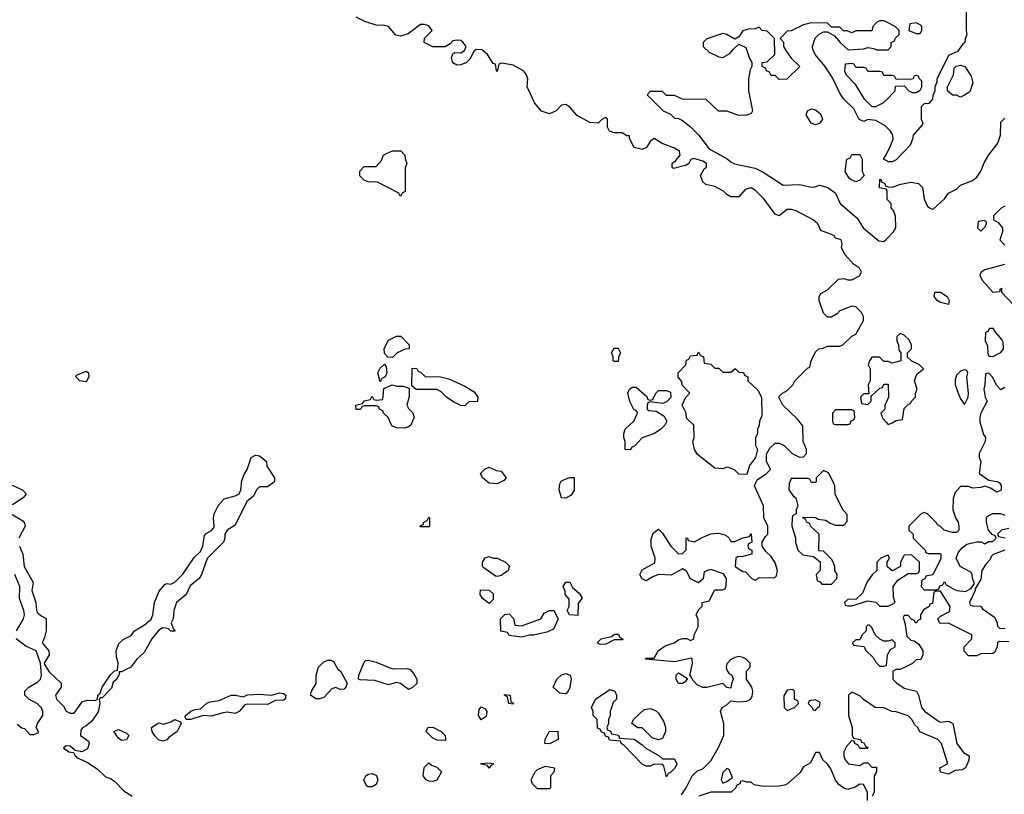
# Model space of a CAD drawing. Header units: inches. Extents: x 2701622 to 2964296, y 496201 to 720542.
# Tile 135 of 256: x 2785700 to 2790587, y 666159 to 670003. Entities that reach past the tile are written whole.
import ezdxf

# ---------------------------------------------------------------- set-up
doc = ezdxf.new("R2010")
doc.units = ezdxf.units.IN
doc.header["$MEASUREMENT"] = 0
for name, color, linetype in [('C7686', 7, 'Continuous'), ('C7687', 7, 'Continuous'), ('C7696', 7, 'Continuous'), ('C7697', 7, 'Continuous')]:
    doc.layers.add(name, color=color, linetype=linetype)

msp = doc.modelspace()

# ---------------------------------------------------------------- linework, layer by layer
at = {"layer": 'C7686', "color": 4, "elevation": 8}
for points in [[(2788984.7, 666155.3), (2789008.7, 666190), (2789038, 666250), (2789064.7, 666275.3), (2789090, 666284.7), (2789130, 666324.7), (2789168.9, 666391.1), (2789195.3, 666450), (2789195.3, 666510), (2789178, 666570), (2789186, 666590), (2789210, 666602), (2789230, 666622), (2789270, 666618), (2789310, 666621), (2789328, 666630), (2789336.5, 666643.5), (2789339, 666670), (2789334, 666690), (2789308, 666730), (2789308, 666770), (2789326, 666790), (2789326, 666810), (2789306, 666830), (2789290, 666838), (2789270, 666842), (2789250, 666838), (2789230, 666828), (2789210, 666806), (2789206, 666790), (2789210, 666774), (2789219.6, 666759.6), (2789234, 666750), (2789242, 666730), (2789232.7, 666707.3), (2789230, 666686), (2789210, 666688), (2789190, 666708), (2789110, 666689), (2789090, 666689), (2789062.7, 666702.7), (2789043.1, 666723.1), (2789030, 666746), (2789026, 666746), (2789039, 666810), (2789038, 666830), (2789034, 666834), (2788950, 666815.3), (2788806, 666830), (2788810, 666834), (2788850, 666834), (2788868.7, 666870), (2788904.1, 666895.9), (2788949.1, 666910.9), (2788970, 666924.7), (2788990, 666931.3), (2789011.3, 666931.3), (2789030, 666922), (2789046, 666930), (2789048, 666950), (2789068, 666990), (2789067.3, 667027.3), (2789058, 667050), (2789070, 667074), (2789087.3, 667092.7), (2789088, 667110), (2789122, 667118), (2789150, 667174), (2789190, 667174), (2789202, 667178), (2789207.3, 667192.7), (2789208, 667230), (2789192.9, 667252.9), (2789130, 667274), (2789114, 667270), (2789098, 667262), (2789092.7, 667227.3), (2789070, 667208), (2789030, 667228), (2789010, 667266), (2788990, 667278), (2788933.7, 667246.3), (2788870, 667248.7), (2788842, 667238), (2788810, 667218), (2788790, 667228), (2788778, 667250), (2788790, 667272), (2788853.2, 667306.8), (2788854, 667330), (2788834, 667390), (2788834.6, 667425.4), (2788844.7, 667455.3), (2788870, 667474), (2788890, 667454), (2788931.3, 667390), (2788970, 667352), (2788990, 667354), (2789007.3, 667372.7), (2789008, 667432), (2789014, 667430), (2789018, 667418), (2789050, 667412), (2789086.8, 667433.2), (2789130, 667450.7), (2789170, 667454.8), (2789205.4, 667445.4), (2789222, 667430), (2789230, 667414), (2789250, 667414), (2789290, 667432), (2789322, 667438), (2789330, 667452), (2789334, 667410), (2789318, 667402), (2789314, 667390), (2789318, 667378), (2789334, 667370), (2789334, 667350), (2789290, 667338), (2789263.6, 667336.4), (2789254, 667330), (2789252, 667290), (2789290, 667264.7), (2789302, 667262), (2789334, 667230), (2789350, 667222), (2789370, 667234), (2789447.3, 667232.7), (2789456.4, 667243.6), (2789462, 667270), (2789450, 667308), (2789430, 667338), (2789403.1, 667363.1), (2789386, 667390), (2789386, 667410), (2789401.2, 667438.8), (2789414, 667450), (2789414, 667490), (2789394, 667530), (2789392.7, 667590), (2789348, 667690), (2789360.2, 667719.8), (2789406, 667750), (2789426, 667770), (2789407.3, 667812.7), (2789407.3, 667847.3), (2789423.1, 667876.9), (2789450, 667902), (2789470, 667902), (2789494, 667890), (2789534, 667850), (2789570, 667832), (2789590, 667834), (2789606, 667850), (2789606, 667870), (2789588, 667910), (2789587.3, 667987.3), (2789560.4, 668020.4), (2789488, 668090), (2789468, 668130), (2789470, 668134), (2789486, 668150), (2789510, 668162), (2789538, 668190), (2789548, 668210), (2789570, 668234), (2789610, 668274), (2789622, 668278), (2789628, 668310), (2789650, 668354), (2789666, 668370), (2789687.3, 668372.7), (2789710, 668382), (2789770, 668382), (2789786, 668390), (2789830, 668432), (2789850, 668442), (2789888, 668510), (2789888, 668530), (2789878, 668550), (2789850, 668578), (2789830, 668582), (2789770, 668558), (2789756.9, 668543.1), (2789730, 668526), (2789710, 668526), (2789690, 668546), (2789668.7, 668610), (2789668, 668630), (2789676.4, 668643.6), (2789710, 668662), (2789764.7, 668715.3), (2789790, 668718), (2789810, 668711.3), (2789830, 668711.3), (2789868.4, 668731.6), (2789878, 668750), (2789868, 668770), (2789838, 668790), (2789796.5, 668836.5), (2789779, 668870), (2789782, 668890), (2789778, 668910), (2789750, 668918), (2789742, 668930), (2789730, 668937.2), (2789676.5, 668956.5), (2789661.2, 668990), (2789639, 669010), (2789553.8, 669053.8), (2789530, 669060.9), (2789510, 669061.2), (2789470.5, 669029.5), (2789450, 669037.2), (2789393.8, 669113.8), (2789353.4, 669153.4), (2789330, 669169.3), (2789300.5, 669159.5), (2789270, 669124), (2789230, 669124), (2789210, 669135.3), (2789192.7, 669152.7), (2789150, 669175.3), (2789105.6, 669185.6), (2789090, 669198), (2789079.3, 669230), (2789097.2, 669262.8), (2789108.4, 669271.6), (2789108.7, 669290), (2789090, 669301.2), (2789046, 669314), (2789031, 669309), (2789021, 669290), (2789010, 669281.2), (2788944.7, 669264.7), (2788938, 669270), (2788938, 669290), (2788956.5, 669303.5), (2788979, 669330), (2788975.3, 669350), (2788950, 669365.2), (2788889.3, 669389.3), (2788850, 669413.2), (2788830, 669398), (2788810.8, 669369.2), (2788790, 669358), (2788750, 669368.7), (2788726, 669414), (2788726, 669426), (2788714, 669426), (2788690, 669442), (2788650, 669442), (2788628, 669450), (2788618, 669470), (2788618, 669510), (2788610, 669518), (2788590, 669508), (2788570.9, 669489.1), (2788530, 669493.2), (2788467.2, 669527.2), (2788430, 669568.7), (2788410, 669582), (2788390, 669578), (2788362, 669550), (2788330, 669535.3), (2788290, 669549), (2788255.3, 669590), (2788234.6, 669634.6), (2788219, 669670), (2788222, 669710), (2788215.3, 669730), (2788201.2, 669750), (2788150, 669778), (2788092.7, 669787.3), (2788078, 669782), (2788070, 669746), (2788066, 669750), (2788062, 669782), (2788050, 669786), (2788022, 669830), (2787993.8, 669853.8), (2787965.2, 669854.8), (2787954.4, 669845.6), (2787933.7, 669806.3), (2787918, 669790), (2787890, 669779), (2787870, 669778), (2787849.1, 669789.1), (2787844, 669816), (2787850, 669834), (2787860.4, 669839.6), (2787890, 669838), (2787908, 669850), (2787915.3, 669870), (2787902, 669890), (2787890, 669899), (2787870, 669902), (2787850, 669898), (2787836.9, 669883.1), (2787811.3, 669868.7), (2787750, 669868), (2787708, 669890), (2787709, 669911), (2787748, 669950), (2787730, 669972.7), (2787710, 669979), (2787690, 669979), (2787627.5, 669932.5), (2787590, 669921.2), (2787567, 669927), (2787530, 669968.7), (2787510, 669974), (2787470, 669975.3), (2787413.6, 669993.6), (2787400.7, 670000)], [(2790000, 669993), (2789990, 669998), (2789970, 669998), (2789954, 669990), (2789934, 669970), (2789930, 669948), (2789850, 669948), (2789830, 669938), (2789807.3, 669947.3), (2789788.4, 669948.4), (2789770, 669966), (2789730, 669966), (2789710, 669986), (2789630, 669988), (2789590, 669978), (2789530, 669948), (2789510, 669946), (2789474, 669910), (2789491.6, 669891.6), (2789492, 669870), (2789502, 669850), (2789530, 669812), (2789572, 669770), (2789507.3, 669707.3), (2789470, 669706), (2789450, 669726), (2789430, 669726), (2789422, 669742), (2789406, 669750), (2789402, 669762), (2789386, 669770), (2789386, 669790), (2789410, 669794), (2789448, 669830), (2789446, 669910), (2789410, 669946), (2789386, 669950), (2789370, 669966), (2789350, 669958), (2789316.4, 669956.4), (2789290, 669948), (2789270, 669918), (2789250, 669906), (2789210, 669928.7), (2789190, 669934), (2789110, 669908), (2789092, 669890), (2789092, 669870), (2789122, 669842), (2789170, 669818), (2789190, 669816), (2789225.6, 669834.4), (2789242.7, 669857.3), (2789270, 669882), (2789304.7, 669864.7), (2789322, 669810), (2789334, 669790), (2789334, 669770), (2789325.4, 669754.6), (2789318, 669710), (2789318, 669650), (2789338, 669550), (2789330, 669538), (2789311.1, 669528.9), (2789270, 669528), (2789210, 669548.7), (2789168.9, 669548.9), (2789107.3, 669607.3), (2788990, 669608), (2788950, 669626), (2788910, 669626), (2788890, 669646), (2788830, 669646), (2788814, 669630), (2788894, 669550), (2788930, 669534), (2788950, 669514), (2788970, 669512), (2788990, 669502), (2789030, 669472), (2789070, 669431.3), (2789122.4, 669362.4), (2789212.2, 669312.2), (2789230, 669297.3), (2789248.1, 669288.1), (2789350, 669266.8), (2789390, 669246.8), (2789490, 669181), (2789570, 669184.7), (2789630, 669172), (2789647.3, 669172.7), (2789670, 669182), (2789710.9, 669170.9), (2789750, 669142), (2789772, 669090), (2789857.3, 669017.3), (2789886, 668970), (2789964.9, 668904.9), (2789990, 668902), (2790000, 668912)], [(2790000, 669471.2), (2789995.5, 669475.5), (2789950, 669502), (2789910, 669508), (2789890, 669498), (2789867.3, 669507.3), (2789840.4, 669560.4), (2789790, 669608), (2789770, 669638), (2789734, 669714), (2789698, 669770), (2789648, 669830), (2789636.4, 669856.4), (2789635.3, 669870), (2789649, 669911), (2789668.7, 669931.3), (2789690, 669942), (2789710, 669942), (2789743.6, 669923.6), (2789772, 669890), (2789812.7, 669852.7), (2789890, 669858), (2789910, 669864.7), (2789939.6, 669859.6), (2789952.7, 669852.7), (2790000, 669853.8)], [(2790000, 669726), (2789990, 669726), (2789982, 669742), (2789970, 669746), (2789910, 669746), (2789902, 669762), (2789890, 669766), (2789850, 669766), (2789842, 669782), (2789830, 669786), (2789798, 669782), (2789794, 669750), (2789802, 669730), (2789845.4, 669685.4), (2789890, 669612), (2789930, 669572), (2789950, 669572), (2789970, 669582), (2789986, 669590), (2790000, 669604)], [(2790000, 669303.5), (2789988, 669310), (2790000, 669332.8)], [(2790000, 669162.4), (2789968.4, 669168.4), (2789968.9, 669211.1), (2789974, 669210), (2789978, 669198), (2789994, 669190), (2789998, 669178), (2790000, 669177.3)], [(2790000, 668306), (2789990, 668306), (2789967.3, 668327.3), (2789930, 668328), (2789918, 668310), (2789912, 668290), (2789922, 668270), (2789922, 668210), (2789912, 668190), (2789914, 668146), (2789890, 668146), (2789874, 668130), (2789878, 668098), (2789910, 668094), (2789926, 668110), (2789926, 668134), (2789970, 668174), (2789982, 668178), (2789990, 668194), (2790000, 668194)], [(2790000, 668103.3), (2789994, 668090), (2789994, 668070), (2789974, 668050), (2789983.6, 668023.6), (2790000, 668005.2)], [(2785699.3, 667390), (2785716.3, 667350), (2785722.8, 667290), (2785766.8, 667210), (2785760.5, 667170), (2785780.7, 667110), (2785782.8, 667070), (2785790, 667058), (2785810, 667042), (2785831.3, 667031.3), (2785831.3, 666970), (2785823.5, 666936.5), (2785811, 666910), (2785844.7, 666870), (2785846, 666850), (2785822, 666810), (2785823.6, 666803.6), (2785847.1, 666767.1), (2785906, 666710), (2785906, 666690), (2785878, 666650), (2785882, 666630), (2785916.8, 666596.8), (2785930, 666572), (2785950, 666562), (2785970, 666562), (2786010, 666618), (2786034.6, 666625.4), (2786075.3, 666624.7), (2786086, 666630), (2786088, 666650), (2786099, 666661), (2786108.7, 666690), (2786150, 666752), (2786170, 666772), (2786186, 666774), (2786188, 666810), (2786180.2, 666840.2), (2786179, 666870), (2786192.9, 666907.1), (2786212.9, 666927.1), (2786253.6, 666946.4), (2786269.4, 666970.6), (2786320.1, 666999.9), (2786352, 667028), (2786361.2, 667050), (2786369.2, 667110), (2786392.9, 667167.1), (2786420.2, 667199.8), (2786430, 667204.7), (2786450, 667201), (2786470, 667211.3), (2786510, 667251.3), (2786565.8, 667334.2), (2786597, 667363), (2786609.2, 667390), (2786617.2, 667442.8), (2786626.3, 667453.7), (2786652.7, 667467.3), (2786661.2, 667478.8), (2786665.2, 667490), (2786662.7, 667530), (2786666, 667550), (2786686.8, 667593.2), (2786715.1, 667624.9), (2786770, 667639.1), (2786789, 667650), (2786798, 667670), (2786803.2, 667716.8), (2786813.6, 667746.4), (2786829.1, 667770.9), (2786849.2, 667830), (2786870, 667841), (2786890, 667838), (2786924.7, 667810), (2786927.1, 667787.1), (2786964.7, 667730), (2786964.7, 667710), (2786930, 667684), (2786890, 667684), (2786876, 667670), (2786861, 667639), (2786827.5, 667612.5), (2786770, 667494), (2786730, 667468.7), (2786718.8, 667450), (2786718.8, 667430), (2786711, 667410), (2786630.6, 667329.4), (2786602.8, 667250), (2786591, 667230), (2786546.2, 667193.8), (2786526, 667150), (2786478, 667110), (2786464.7, 667070), (2786462, 667030), (2786452, 667010), (2786462, 666982), (2786472, 666968), (2786450, 666968), (2786439, 666979), (2786423.1, 666983.1), (2786410, 666984), (2786390, 666974), (2786356, 666930), (2786317.5, 666862.5), (2786281, 666830), (2786251.1, 666788.9), (2786206, 666766), (2786194, 666766), (2786194, 666754), (2786182, 666730), (2786164.7, 666715.3), (2786155.3, 666684.7), (2786110, 666638), (2786102, 666638), (2786094, 666630), (2786098, 666610), (2786090, 666568), (2786058, 666522), (2786030, 666498), (2786011.6, 666488.4), (2786003.6, 666476.4), (2786002, 666450), (2786042, 666422), (2786044.7, 666410), (2786035.9, 666384.1), (2786009.2, 666369.2), (2785975.3, 666375.3), (2785950, 666397.2), (2785930, 666399), (2785918, 666390), (2785944.7, 666370), (2785966.8, 666366.8), (2785974.8, 666350), (2785990, 666337.3), (2786036, 666316), (2786084.6, 666284.6), (2786125.5, 666245.5), (2786150, 666237.1), (2786170, 666223), (2786216.4, 666176.4), (2786258.8, 666150)], [(2785610, 667716), (2785714, 667670), (2785732, 667650), (2785718, 667630), (2785664.4, 667595.6)], [(2785657.3, 667550), (2785715.2, 667515.2), (2785723.5, 667503.5), (2785726.8, 667490), (2785695.5, 667430)], [(2790000, 667341.6), (2789974, 667330), (2789954, 667310), (2789954, 667270), (2789931.6, 667248.4), (2789906.4, 667213.6), (2789883.6, 667156.4), (2789852.7, 667127.3), (2789810, 667126), (2789794, 667110), (2789798, 667098), (2789810, 667094), (2789830, 667094), (2789910, 667118), (2789950, 667112), (2789970, 667092), (2790000, 667092)], [(2785684, 666970), (2785719, 667030), (2785724, 667050), (2785721.2, 667070), (2785699.6, 667130), (2785700.7, 667190), (2785675.1, 667250)], [(2790000, 666918), (2789990, 666918), (2789970, 666928), (2789946, 666950), (2789930, 666986), (2789918, 666998), (2789910, 666998), (2789902, 666990), (2789902, 666970), (2789882, 666950), (2789870, 666926), (2789850, 666926), (2789834, 666910), (2789838, 666898), (2789890, 666892), (2789902, 666870), (2789936.9, 666836.9), (2789950, 666814), (2789970, 666794), (2789990, 666794), (2790000, 666797.3)], [(2785686.9, 666506.9), (2785710, 666488), (2785724.5, 666484.5), (2785750, 666454.8), (2785770, 666456), (2785794.6, 666465.4), (2785782, 666490), (2785788.7, 666510), (2785815.3, 666550), (2785815.3, 666570), (2785808.4, 666588.4), (2785788.4, 666608.4), (2785746, 666630), (2785726, 666650), (2785726, 666670), (2785746, 666690), (2785790, 666716), (2785804, 666730), (2785809, 666750), (2785804, 666810), (2785782, 666870), (2785730, 666894), (2785682, 666930)], [(2790000, 666583.1), (2789990, 666588), (2789946, 666590), (2789888.9, 666628.9), (2789870, 666648), (2789830, 666666), (2789814, 666650), (2789814, 666550), (2789832, 666490), (2789832.7, 666452.7), (2789838, 666438), (2789874, 666430), (2789878, 666418), (2789890, 666414), (2789898, 666398), (2789912, 666390), (2789910, 666386), (2789870, 666386), (2789862, 666402), (2789846, 666410), (2789842, 666422), (2789830, 666426), (2789803.5, 666396.5), (2789791.3, 666370), (2789791.3, 666350), (2789798, 666330), (2789814, 666310), (2789870, 666302), (2789890, 666314), (2789910, 666314), (2789930, 666294), (2789952.7, 666292.7), (2789952, 666270), (2789942, 666250), (2789942, 666170), (2789932, 666150)], [(2789908.4, 666128.4), (2789908, 666170), (2789888, 666208), (2789870, 666208.7), (2789846.4, 666193.6), (2789810, 666182), (2789790, 666188.7), (2789766.6, 666206.6), (2789749.4, 666229.4), (2789725.6, 666285.6), (2789710, 666308), (2789686, 666330), (2789670, 666366), (2789650, 666366), (2789624.7, 666315.3), (2789590, 666295.3), (2789573.2, 666266.8), (2789510.8, 666210), (2789496.5, 666203.5), (2789470, 666198.7), (2789390, 666198), (2789345.2, 666205.2), (2789330, 666218), (2789310, 666218), (2789290, 666226), (2789278, 666222), (2789274, 666210), (2789258, 666202), (2789254, 666190), (2789231.1, 666168.9), (2789130, 666168.7), (2789071.1, 666148.9)]]:
    msp.add_lwpolyline(points, dxfattribs=at)
for points in [[(2789650, 669482), (2789629.3, 669489.3), (2789604, 669530), (2789610, 669551.3), (2789630, 669561), (2789650, 669556), (2789675.5, 669535.5), (2789684.7, 669510), (2789670, 669488)], [(2787590, 669126), (2787582, 669142), (2787476.4, 669196.4), (2787430, 669198), (2787410, 669206), (2787388.4, 669228.4), (2787388.4, 669251.6), (2787410, 669274), (2787470, 669274), (2787496.4, 669303.6), (2787506, 669330), (2787520.4, 669339.6), (2787550, 669352), (2787591.6, 669351.6), (2787612, 669330), (2787612.7, 669312.7), (2787622, 669290), (2787614, 669270), (2787614, 669150), (2787598, 669142)], [(2789850, 669198), (2789826, 669210), (2789816.4, 669216.4), (2789798, 669250), (2789806, 669310), (2789822, 669318), (2789830, 669334), (2789870, 669334), (2789882, 669310), (2789882, 669250), (2789892, 669230), (2789870, 669206)], [(2787550, 668326), (2787527.3, 668327.3), (2787510, 668346), (2787508.9, 668371.1), (2787530, 668412), (2787570, 668432), (2787591.6, 668431.6), (2787634, 668390), (2787634, 668370), (2787612.7, 668367.3), (2787574, 668350)], [(2788650, 668306), (2788646, 668310), (2788646, 668330), (2788638, 668350), (2788650, 668372), (2788670, 668372), (2788682, 668350), (2788672.7, 668327.3), (2788670, 668306)], [(2789150, 668274), (2789170, 668274), (2789190, 668254), (2789230, 668254), (2789252, 668272), (2789270, 668254), (2789292.7, 668252.7), (2789298, 668238), (2789314, 668230), (2789314, 668210), (2789363.6, 668163.6), (2789382, 668130), (2789383.6, 668036.4), (2789372, 668010), (2789371.1, 667988.9), (2789362, 667970), (2789362, 667950), (2789352.7, 667927.3), (2789352, 667890), (2789362, 667870), (2789352, 667830), (2789322, 667790), (2789310, 667746), (2789270, 667748), (2789250, 667768), (2789220.4, 667780.4), (2789210, 667782), (2789190, 667774), (2789150, 667777.2), (2789065.1, 667845.1), (2789049, 667870), (2789042, 667910), (2789048, 667930), (2789046, 667990), (2789010, 668026), (2789008, 668050), (2788988, 668090), (2789006, 668130), (2789026, 668150), (2788988.4, 668188.4), (2788987.3, 668207.3), (2788968.4, 668228.4), (2788968, 668250), (2789006, 668290), (2789010, 668314), (2789022, 668318), (2789030, 668334), (2789062, 668338), (2789070, 668354), (2789078, 668338), (2789094, 668330), (2789098, 668298), (2789130, 668294)], [(2787490, 668206), (2787478, 668250), (2787490, 668274), (2787510, 668294), (2787519.6, 668279.6), (2787522, 668250), (2787514, 668230), (2787498, 668222)], [(2786030, 668205.2), (2785998, 668210), (2785978, 668230), (2785982, 668238), (2786030, 668258), (2786035.3, 668255.3), (2786042, 668250), (2786042.8, 668230)], [(2787910, 668086), (2787890, 668088), (2787850, 668108), (2787818, 668130), (2787790, 668158), (2787770, 668168), (2787668, 668168), (2787646, 668186), (2787647.3, 668272.7), (2787671.6, 668271.6), (2787678, 668258), (2787690, 668254), (2787712.7, 668232.7), (2787788.9, 668231.1), (2787830, 668221), (2787910, 668184.7), (2787955.3, 668155.3), (2787974, 668130), (2787972.7, 668107.3), (2787930, 668106)], [(2787610, 667975.3), (2787570, 667978), (2787547.3, 667987.3), (2787528.4, 668028.4), (2787506, 668050), (2787502, 668062), (2787486, 668070), (2787482, 668082), (2787470, 668086), (2787410, 668086), (2787398, 668082), (2787391.6, 668068.4), (2787370, 668068), (2787368.7, 668090), (2787402, 668098), (2787410, 668112), (2787442, 668118), (2787450, 668134), (2787458, 668118), (2787470, 668114), (2787502, 668118), (2787507.3, 668172.7), (2787548.4, 668191.6), (2787570, 668184.7), (2787603.6, 668183.6), (2787634, 668174), (2787632.7, 668132.7), (2787622, 668090), (2787630, 668074), (2787650, 668054), (2787658, 668030), (2787642, 667990), (2787630, 667982)], [(2788830, 668114), (2788842, 668118), (2788858, 668150), (2788870, 668162), (2788910, 668162), (2788930, 668154), (2788931.6, 668128.4), (2788910, 668106), (2788890, 668098), (2788830, 668106), (2788818, 668102), (2788814, 668090), (2788814, 668070), (2788823.6, 668063.6), (2788859.6, 668059.6), (2788896.9, 668036.9), (2788912, 668010), (2788902, 667990), (2788882, 667970), (2788850.9, 667949.1), (2788790, 667928), (2788752.7, 667887.3), (2788738, 667882), (2788730, 667868), (2788706, 667870), (2788706, 667910), (2788698, 667930), (2788698, 667950), (2788706, 667970), (2788748, 668010), (2788766, 668050), (2788762, 668062), (2788748.4, 668068.4), (2788728.9, 668108.9), (2788718, 668150), (2788726, 668170), (2788740.4, 668179.6), (2788759.6, 668179.6), (2788812.7, 668132.7), (2788818, 668118)], [(2789830, 668066), (2789750, 668066), (2789734, 668050), (2789734, 668010), (2789738, 667998), (2789750, 667994), (2789810, 667994), (2789822, 667998), (2789827.3, 668012.7), (2789842, 668018), (2789846, 668030), (2789842, 668062)], [(2788070, 667699), (2788030, 667702), (2787998, 667730), (2787988, 667750), (2788010, 667774), (2788030, 667782), (2788065.4, 667765.4), (2788090, 667762), (2788114, 667730), (2788103.6, 667716.4), (2788090, 667708.7)], [(2789690, 667766), (2789654, 667730), (2789654, 667710), (2789650, 667706), (2789630, 667706), (2789622, 667722), (2789610, 667726), (2789530, 667726), (2789519.6, 667700.4), (2789518, 667670), (2789539.6, 667639.6), (2789552, 667630), (2789562, 667590), (2789554, 667570), (2789554, 667550), (2789538, 667542), (2789534, 667530), (2789532, 667490), (2789551.1, 667431.1), (2789551.3, 667410), (2789562, 667370), (2789586.4, 667346.4), (2789639.6, 667339.6), (2789672.7, 667312.7), (2789674, 667270), (2789654, 667250), (2789658, 667218), (2789672.7, 667212.7), (2789682, 667202), (2789730, 667202), (2789755.3, 667230), (2789758, 667250), (2789746, 667270), (2789746, 667290), (2789738, 667310), (2789730, 667326), (2789690, 667366), (2789667.3, 667367.3), (2789668, 667450), (2789626, 667490), (2789622, 667502), (2789606, 667510), (2789602, 667522), (2789586, 667530), (2789590, 667534), (2789650, 667532), (2789663.6, 667523.6), (2789699.6, 667519.6), (2789723.6, 667503.6), (2789750, 667494), (2789790, 667494), (2789807.3, 667512.7), (2789807.3, 667547.3), (2789786, 667570), (2789748.4, 667648.4), (2789746, 667690), (2789738, 667710), (2789714.6, 667754.6)], [(2788410, 667628), (2788388.7, 667630), (2788378, 667670), (2788380.4, 667699.6), (2788387.3, 667712.7), (2788400.4, 667719.6), (2788428.9, 667731.1), (2788451.6, 667731.6), (2788451.6, 667668.4), (2788436.9, 667643.1)], [(2787690, 667486), (2787686, 667490), (2787702, 667498), (2787706, 667510), (2787722, 667518), (2787730, 667534), (2787734, 667530), (2787734, 667490), (2787730, 667486)], [(2788070, 667239), (2788062, 667242), (2788003.1, 667283.1), (2787998, 667290), (2787998, 667310), (2788010, 667332), (2788030, 667338), (2788050, 667331.3), (2788070, 667331), (2788110.9, 667310.9), (2788131.1, 667291.1), (2788124.7, 667270), (2788090, 667244)], [(2788470, 667046), (2788429, 667049), (2788418, 667070), (2788428, 667090), (2788427.3, 667127.3), (2788408, 667150), (2788407.3, 667167.3), (2788398, 667190), (2788410, 667212), (2788431.1, 667211.1), (2788444.7, 667184.7), (2788476.9, 667156.9), (2788491.3, 667131.3), (2788472.7, 667107.3)], [(2788030, 667106), (2787998, 667130), (2787986, 667150), (2787987.3, 667172.7), (2788030, 667172), (2788050, 667154), (2788050, 667126)], [(2788190, 666938), (2788130, 666946), (2788122, 666962), (2788088.4, 666968.4), (2788086, 667030), (2788108.4, 667051.6), (2788130, 667054), (2788151.3, 667031.3), (2788158, 666998), (2788190, 666994), (2788286, 667030), (2788303.1, 667056.9), (2788328.4, 667071.6), (2788351.1, 667071.1), (2788372, 667030), (2788350, 666978), (2788316.9, 666963.1), (2788250, 666948.7), (2788230, 666948.7)], [(2788582, 666902), (2788566, 666910), (2788586, 666930), (2788638, 666942), (2788652.7, 666952.7), (2788672.7, 666952.7), (2788678, 666938), (2788694, 666930), (2788690, 666926), (2788650, 666926), (2788610, 666904)], [(2787290, 666679), (2787270, 666689.3), (2787250, 666682.7), (2787210, 666639.3), (2787190, 666632.3), (2787170, 666632.7), (2787144, 666650), (2787149.2, 666670), (2787171.4, 666708.6), (2787172, 666750), (2787182.7, 666790), (2787210, 666816), (2787230, 666824.7), (2787243.6, 666823.6), (2787256.9, 666816.9), (2787279.6, 666779.6), (2787292, 666770), (2787326, 666710), (2787318.8, 666690), (2787310, 666681.2)], [(2787550, 666781.6), (2787623.4, 666783.4), (2787637.5, 666777.5), (2787657.1, 666757.1), (2787670.8, 666730), (2787670.7, 666709.3), (2787650, 666689), (2787630, 666679), (2787590, 666709.3), (2787570, 666714), (2787530, 666702.7), (2787463.3, 666723.3), (2787390, 666726), (2787382, 666730), (2787384, 666750), (2787410, 666814), (2787418, 666822), (2787430, 666824.7), (2787470, 666814.8)], [(2788970, 666708), (2788958, 666730), (2788958, 666750), (2788970, 666762), (2789014, 666734), (2789003.6, 666716.4), (2788990, 666708)], [(2788410, 666658), (2788380.4, 666660.4), (2788348, 666690), (2788366, 666730), (2788389.1, 666750.9), (2788410, 666758), (2788432, 666750), (2788438, 666730), (2788431.1, 666688.9), (2788422, 666670)], [(2786930, 666603.7), (2786830, 666606), (2786818, 666602), (2786790, 666569.2), (2786770, 666559.3), (2786730, 666566), (2786710, 666563.7), (2786650, 666546), (2786610, 666549.2), (2786550, 666529.4), (2786526, 666530), (2786522, 666542), (2786522.7, 666550), (2786550, 666570.5), (2786570, 666579.1), (2786598, 666582), (2786629.4, 666610.6), (2786643.2, 666616.8), (2786690, 666624.7), (2786749.1, 666650.9), (2786770.9, 666650.9), (2786810, 666642), (2786830, 666652), (2786890, 666656), (2786950, 666650.7), (2786990, 666662.8), (2787010, 666658.8), (2787021, 666650), (2787018, 666630), (2787010, 666625.2), (2786970, 666624)], [(2788890, 666334), (2788950, 666334), (2788962, 666310), (2788951.1, 666288.9), (2788930, 666266), (2788918, 666262), (2788910, 666246), (2788898, 666298), (2788890, 666306), (2788850, 666308), (2788830, 666298), (2788810, 666298), (2788790, 666308), (2788700.4, 666400.4), (2788686, 666410), (2788682, 666422), (2788627.3, 666427.3), (2788622, 666442), (2788607.3, 666447.3), (2788602, 666462), (2788587.3, 666467.3), (2788582, 666482), (2788567.3, 666487.3), (2788566, 666530), (2788546, 666550), (2788546, 666570), (2788538, 666590), (2788558, 666630), (2788630, 666678), (2788654, 666670), (2788662, 666650), (2788662, 666630), (2788646.4, 666613.6), (2788631.3, 666570), (2788631.1, 666548.9), (2788622, 666530), (2788622, 666510), (2788614, 666490), (2788618, 666478), (2788632, 666472), (2788638, 666458), (2788671.6, 666451.6), (2788678, 666438), (2788750, 666432), (2788790, 666404.7), (2788807.3, 666387.3), (2788874, 666350)], [(2789538, 666678), (2789510, 666675.3), (2789492.7, 666647.3), (2789494, 666590), (2789510, 666574), (2789530, 666582), (2789546, 666590), (2789566, 666610), (2789562, 666622), (2789546, 666630), (2789546, 666670)], [(2788150, 666606), (2788128, 666610), (2788122, 666642), (2788106, 666650), (2788106, 666654), (2788134, 666650), (2788138, 666618), (2788151.6, 666611.6)], [(2789650, 666628), (2789618, 666622), (2789614, 666610), (2789634, 666590), (2789638, 666578), (2789650, 666574), (2789655.3, 666584.7), (2789670, 666594), (2789673.6, 666613.6)], [(2787990, 666528.7), (2787978, 666550), (2787980.4, 666579.6), (2787990, 666592), (2788010, 666582), (2788018, 666570), (2788015.3, 666544.7)], [(2788870, 666429), (2788839.3, 666439.3), (2788790, 666488), (2788768.4, 666488.4), (2788738, 666510), (2788746, 666530), (2788800.4, 666579.6), (2788830, 666584.7), (2788855.3, 666575.3), (2788870, 666562), (2788897.5, 666517.5), (2788905.5, 666490), (2788905.5, 666470), (2788890, 666435.3)], [(2786410, 666422), (2786389.2, 666429.2), (2786370, 666448.7), (2786357.2, 666470), (2786354, 666490), (2786390, 666514), (2786414, 666506), (2786450, 666518), (2786470, 666530.6), (2786498.8, 666518.8), (2786501, 666510), (2786482, 666470), (2786439.6, 666440.4), (2786430, 666428.7)], [(2786205.2, 666425.2), (2786190, 666438), (2786168, 666470), (2786190, 666481), (2786230, 666462), (2786242, 666450), (2786230, 666429)], [(2787810, 666426), (2787772.7, 666427.3), (2787750, 666438), (2787718, 666470), (2787726, 666490), (2787750, 666492), (2787792, 666470), (2787812, 666450), (2787814, 666430)], [(2788330, 666408.7), (2788306, 666410), (2788308, 666430), (2788328, 666470), (2788371.3, 666471.3), (2788372, 666430)], [(2787750, 666222), (2787730, 666224), (2787718, 666230), (2787702, 666250), (2787708.4, 666291.6), (2787730, 666314), (2787743.6, 666303.6), (2787770, 666294), (2787794, 666270), (2787770, 666228.7)], [(2788030, 666288), (2788022, 666302), (2787990, 666308), (2787988.4, 666311.6), (2788030, 666314), (2788054, 666310), (2788038, 666302)], [(2788270, 666186), (2788246, 666210), (2788238, 666230), (2788258, 666270), (2788270, 666282), (2788310, 666298), (2788354, 666290), (2788351.3, 666268.7), (2788334, 666250), (2788334, 666190), (2788330, 666186)], [(2789210, 666286), (2789190, 666266), (2789182, 666230), (2789190, 666214), (2789210, 666222), (2789238, 666242), (2789222, 666282)], [(2787430, 666195.3), (2787421.2, 666201.2), (2787408, 666230), (2787418, 666250), (2787430, 666258), (2787450, 666262), (2787471.1, 666251.1), (2787478, 666230), (2787470, 666208), (2787450, 666195.3)]]:
    msp.add_lwpolyline(points, close=True, dxfattribs=at)
at = {"layer": 'C7687', "color": 4, "elevation": 8}
msp.add_lwpolyline([(2787400.7, 670000), (2787370, 670015.3)], dxfattribs=at)
at = {"layer": 'C7696', "color": 4, "elevation": 8}
for points in [[(2790398, 670000), (2790398, 669950), (2790402, 669930), (2790392.7, 669907.3), (2790392, 669890), (2790379.6, 669880.4), (2790355.3, 669844.7), (2790310, 669826), (2790252.7, 669707.3), (2790252.7, 669692.7), (2790242, 669670), (2790242, 669650), (2790232.7, 669627.3), (2790231.6, 669608.4), (2790212.7, 669587.3), (2790190, 669586), (2790174, 669570), (2790174, 669510), (2790182, 669490), (2790179.6, 669480.4), (2790134, 669430), (2790132, 669410), (2790119.8, 669380.2), (2790050, 669308), (2790030, 669298), (2790010, 669298), (2790000, 669303.5)], [(2790000, 669853.8), (2790010, 669854), (2790026, 669870), (2790026, 669890), (2790042, 669898), (2790046, 669910), (2790066, 669930), (2790066, 669950), (2790046, 669970), (2790000, 669993)], [(2790000, 669604), (2790046, 669650), (2790047.3, 669672.7), (2790090, 669674), (2790114, 669650), (2790130, 669642), (2790150, 669642), (2790170, 669654), (2790178, 669670), (2790178, 669698), (2790166, 669710), (2790162, 669722), (2790150, 669726), (2790138, 669722), (2790134, 669710), (2790127.3, 669707.3), (2790050, 669706), (2790042, 669722), (2790030, 669726), (2790000, 669726)], [(2790000, 669177.3), (2790012.7, 669172.7), (2790030, 669172), (2790072.9, 669187.1), (2790123.2, 669196.8), (2790162, 669190), (2790181, 669170), (2790190, 669114), (2790202, 669082), (2790210, 669072), (2790230, 669062), (2790236.4, 669063.6), (2790290, 669114), (2790310, 669142), (2790350, 669162), (2790370, 669182), (2790430, 669204.7), (2790450, 669222), (2790470, 669252), (2790486.6, 669293.4), (2790510, 669332), (2790555.3, 669390), (2790568.7, 669430), (2790570, 669494), (2790590, 669514)], [(2790000, 669332.8), (2790023.1, 669376.9), (2790035.3, 669410), (2790034, 669430), (2790022, 669450), (2790000, 669471.2)], [(2790000, 668912), (2790038, 668950), (2790048, 668970), (2790047.3, 669027.3), (2790036.4, 669056.4), (2790026, 669070), (2790026, 669090), (2790006, 669110), (2790006, 669150), (2790002, 669162), (2790000, 669162.4)], [(2790590, 669078), (2790571.6, 669068.4), (2790534, 669030), (2790534, 669010), (2790556.9, 668996.9), (2790578, 668970), (2790578, 668950), (2790564.7, 668910), (2790590, 668884.7)], [(2790588.4, 668788.4), (2790490, 668762), (2790472, 668750), (2790465.4, 668734.6), (2790478, 668710), (2790530, 668651.3), (2790566, 668654), (2790566, 668666), (2790574, 668670), (2790574, 668650), (2790631.3, 668590)], [(2790000, 668005.2), (2790010, 667994), (2790030, 668002), (2790050, 668014), (2790082, 668018), (2790090, 668074), (2790110, 668094), (2790122, 668098), (2790126, 668110), (2790146, 668130), (2790146, 668150), (2790155.3, 668170), (2790142, 668210), (2790148, 668230), (2790155.3, 668244.7), (2790186, 668270), (2790166, 668290), (2790128.4, 668308.4), (2790107.3, 668327.3), (2790106, 668350), (2790126, 668370), (2790126, 668390), (2790114.6, 668414.6), (2790090, 668438), (2790070, 668446), (2790054, 668430), (2790054, 668410), (2790062, 668390), (2790063.6, 668363.6), (2790074, 668350), (2790074, 668310), (2790030, 668298), (2790010, 668306), (2790000, 668306)], [(2790590, 668178), (2790570, 668166), (2790549, 668189), (2790530, 668228), (2790510, 668248), (2790494, 668246), (2790491.3, 668190), (2790486, 668170), (2790492, 668130), (2790502, 668110), (2790471, 668050), (2790466, 668030), (2790466.4, 668006.4), (2790483.6, 667943.6), (2790494, 667930), (2790492, 667910), (2790462, 667850), (2790462, 667830), (2790471, 667810), (2790462, 667750), (2790510, 667718), (2790550.9, 667710.9), (2790563.6, 667703.6), (2790572, 667692), (2790571.6, 667668.4), (2790550, 667658), (2790518, 667678), (2790490, 667688.7), (2790470, 667682), (2790430, 667678), (2790410, 667686), (2790370, 667686), (2790343.6, 667656.4), (2790332.7, 667627.3), (2790332, 667570), (2790344.7, 667530), (2790358, 667510), (2790362, 667490), (2790362, 667470), (2790350, 667458), (2790330, 667458), (2790289, 667469), (2790270, 667488), (2790255.3, 667495.3), (2790250, 667506), (2790206, 667550), (2790190, 667558), (2790174, 667550), (2790114, 667490), (2790114, 667470), (2790134, 667450), (2790134, 667430), (2790194, 667370), (2790198, 667358), (2790210, 667354), (2790270, 667354), (2790272, 667350), (2790271.6, 667328.4), (2790232.7, 667247.3), (2790198, 667242), (2790192.7, 667227.3), (2790178, 667222), (2790174, 667190), (2790190, 667174), (2790250, 667174), (2790262, 667178), (2790267.3, 667192.7), (2790282, 667198), (2790290, 667214), (2790298, 667198), (2790336.9, 667176.9), (2790354, 667170), (2790395.3, 667164.7), (2790420.4, 667179.6), (2790438, 667202), (2790438, 667210), (2790428.7, 667230), (2790428, 667250), (2790420.4, 667260.4), (2790368, 667290), (2790348, 667330), (2790360.4, 667359.6), (2790378, 667382), (2790400.4, 667399.6), (2790450, 667412), (2790471.6, 667411.6), (2790490, 667402), (2790510, 667414), (2790530, 667414), (2790546, 667430), (2790542, 667442), (2790527.3, 667447.3), (2790508.7, 667468.7), (2790498, 667510), (2790498, 667530), (2790502, 667538), (2790528, 667552), (2790568.4, 667551.6), (2790590, 667544.7)], [(2790000, 668194), (2790010, 668194), (2790012, 668130), (2790000, 668103.3)], [(2790610, 667478), (2790574, 667470), (2790554, 667450), (2790558, 667438), (2790591.3, 667431.3)], [(2790000, 667092), (2790010, 667092), (2790030, 667102), (2790046, 667110), (2790036.4, 667136.4), (2790035.3, 667190), (2790058, 667222), (2790110, 667254), (2790150, 667254), (2790162, 667258), (2790166, 667270), (2790166, 667310), (2790127.3, 667347.3), (2790090, 667346), (2790072, 667310), (2790071.3, 667288.7), (2790030, 667268), (2790006, 667290), (2790006, 667310), (2790018, 667330), (2790010, 667346), (2790000, 667341.6)], [(2790590.5, 667369.5), (2790531.6, 667348.4), (2790522, 667338), (2790516.9, 667323.1), (2790496.9, 667303.1), (2790476, 667270), (2790470, 667226), (2790442, 667178), (2790442, 667170), (2790414, 667110), (2790418, 667098), (2790430, 667094), (2790470, 667092), (2790479.6, 667079.6), (2790538, 667038), (2790552, 667010), (2790552.7, 666992.7), (2790563.6, 666983.6), (2790590, 666982)], [(2790610, 666915.3), (2790563.6, 666916.4), (2790554, 666910), (2790552, 666890), (2790538, 666862), (2790530, 666858), (2790470, 666855.3), (2790450, 666846), (2790410, 666846), (2790388.7, 666868.7), (2790388, 666890), (2790426, 666930), (2790426, 666950), (2790310, 667008), (2790270, 667006), (2790266, 667010), (2790258, 667030), (2790270, 667042), (2790314.6, 667065.4), (2790318, 667090), (2790270, 667166), (2790250, 667166), (2790238, 667162), (2790230, 667106), (2790218, 667102), (2790214, 667090), (2790185.4, 667074.6), (2790172, 667050), (2790172, 667028), (2790158, 667022), (2790152, 667008), (2790146, 667010), (2790142, 667022), (2790127.3, 667027.3), (2790110, 667046), (2790090, 667046), (2790084.7, 667035.3), (2790094, 667010), (2790103.6, 666943.6), (2790123.6, 666923.6), (2790139.6, 666919.6), (2790163.6, 666903.6), (2790182, 666870), (2790182, 666850), (2790172.7, 666827.3), (2790150, 666826), (2790131.6, 666808.4), (2790091.6, 666788.4), (2790070, 666778), (2790050, 666778), (2790034, 666770), (2790034, 666730), (2790054, 666710), (2790090, 666684.7), (2790150.8, 666670.8), (2790161, 666650), (2790176, 666590), (2790190.6, 666570.6), (2790261.1, 666521.1), (2790270, 666517.3), (2790310, 666521), (2790332, 666510), (2790351, 666410), (2790385.4, 666365.4), (2790412, 666350), (2790411.6, 666328.4), (2790394, 666290), (2790379.6, 666280.4), (2790343.6, 666276.4), (2790310, 666258), (2790270, 666268), (2790268, 666290), (2790306, 666310), (2790306, 666314), (2790275.3, 666410), (2790258, 666430), (2790168.7, 666468.7), (2790158, 666490), (2790143.1, 666503.1), (2790128, 666530), (2790110, 666548), (2790050, 666568.7), (2790028.9, 666568.9), (2790000, 666583.1)], [(2790000, 666797.3), (2790002, 666798), (2790008, 666850), (2790023.1, 666876.9), (2790046, 666890), (2790046, 666910), (2790030, 666926), (2790010, 666918), (2790000, 666918)]]:
    msp.add_lwpolyline(points, dxfattribs=at)
at = {"layer": 'C7696', "color": 4}
for points, elevation in [([(2790150, 669988), (2790118, 669982), (2790114, 669950), (2790150, 669934), (2790170, 669934), (2790178, 669950), (2790178, 669970), (2790170, 669978)], 8), ([(2790370, 669618), (2790350, 669628), (2790330, 669628), (2790306, 669650), (2790306, 669670), (2790335.3, 669730), (2790338, 669762), (2790348.4, 669771.6), (2790370, 669778), (2790391.3, 669770), (2790422, 669722), (2790431.3, 669690), (2790415.3, 669644.7), (2790390, 669628)], 8), ([(2790490, 669006), (2790458, 669002), (2790454, 668970), (2790470, 668954), (2790490, 668974), (2790498, 668990), (2790498, 668998)], 8), ([(2790310, 668589.3), (2790270, 668599.5), (2790253.2, 668610), (2790239.5, 668630), (2790242, 668650), (2790270, 668650.3), (2790303.8, 668630), (2790314, 668610)], 4), ([(2790533.2, 668470), (2790514, 668470), (2790504.7, 668455.3), (2790494, 668450), (2790492, 668410), (2790503.6, 668383.6), (2790504.7, 668344.7), (2790512.7, 668332.7), (2790530, 668332), (2790550, 668341), (2790570, 668351.3), (2790584, 668370), (2790582, 668402), (2790575.5, 668415.5), (2790538, 668458)], 8), ([(2790390, 668266), (2790370, 668258), (2790350, 668238), (2790344, 668216), (2790344, 668190), (2790358, 668150), (2790370, 668122), (2790390, 668094), (2790408, 668130), (2790408.7, 668150), (2790402, 668230), (2790406, 668250), (2790402, 668262)], 8)]:
    msp.add_lwpolyline(points, close=True, dxfattribs=dict(at, elevation=elevation))
at = {"layer": 'C7697', "color": 4, "elevation": 8}
msp.add_lwpolyline([(2790398, 670070), (2790398, 670000)], dxfattribs=at)

doc.saveas('drawing.dxf')
